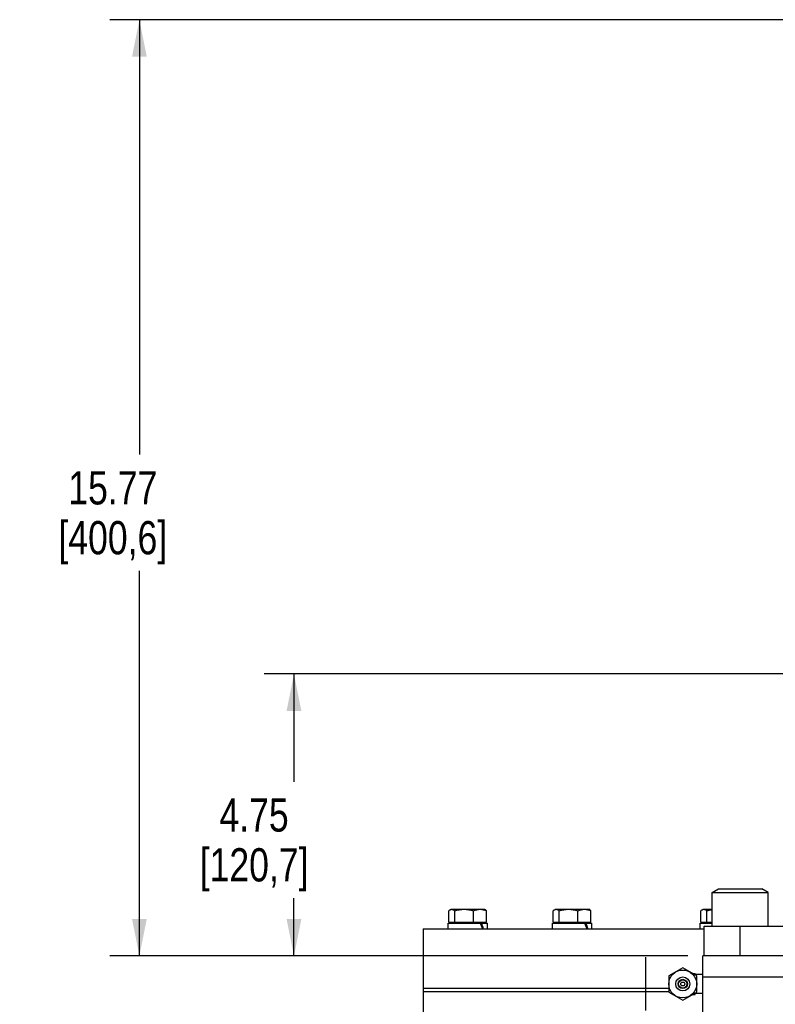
# Model space of a CAD drawing. Header units: inches. Extents: x 0 to 34, y 0 to 22.
# Tile 52 of 175: x 10.5 to 13.7, y 7.9 to 12. Entities that reach past the tile are written whole.
import ezdxf

# ---------------------------------------------------------------- set-up
doc = ezdxf.new("R2010")
doc.units = ezdxf.units.IN
doc.header["$LTSCALE"] = 1.87
doc.header["$MEASUREMENT"] = 0
doc.linetypes.add('CENTER', pattern=[0.6, 0.375, -0.075, 0.075, -0.075])
doc.layers.get('0').update_dxf_attribs({"linetype": 'CONTINUOUS'})
for name, color, linetype in [('3_ALL_AXES', 7, 'CONTINUOUS'), ('7_ALL_FEATURES', 7, 'CONTINUOUS'), ('DEFAULT_1', 7, 'CENTER')]:
    doc.layers.add(name, color=color, linetype=linetype)
doc.styles.get("Standard").update_dxf_attribs({"font": 'txt', "width": 0.8})
doc.dimstyles.new('DIMSTYLE_2', dxfattribs={"dimtxt": 0.14, "dimasz": 0.156, "dimexe": 0.125, "dimexo": 0.0625, "dimgap": 0.07, "dimtad": 0, "dimtih": 1, "dimtoh": 1, "dimlfac": 4, "dimzin": 4, "dimdsep": 46, "dimtxsty": 'Standard', "dimblk": '_FILLED', "dimblk1": '_FILLED', "dimblk2": '_FILLED', "dimcen": 0.09, "dimadec": 0, "dimazin": 0, "dimtp": 0.001, "dimtm": 0.001, "dimtfac": 1, "dimtofl": 0, "dimtmove": 0, "dimatfit": 3, "dimldrblk": '_FILLED', "dimfxl": 0, "dimtolj": 1, "dimtzin": 4, "dimarcsym": 0})

# ---------------------------------------------------------------- blocks, each defined once
blk = doc.blocks.new('_FILLED')
at = {"color": 0, "linetype": 'ByBlock'}
blk.add_solid([(0, 0), (-1, 0.2), (-1, -0.2)], dxfattribs=at)
blk = doc.blocks.new('*D7')
at = {"color": 2, "linetype": 'Continuous'}
for p, q in [((14.9634, 9.2916), (11.5227, 9.2916)), ((11.6477, 9.2916), (11.6477, 8.8379)), ((11.6477, 8.1041), (11.6477, 8.3479)), ((13.3066, 8.1041), (11.5227, 8.1041))]:
    blk.add_line(p, q, dxfattribs=at)
at = {"color": 2, "linetype": 'Continuous', "xscale": 0.156, "yscale": 0.156, "zscale": 0.156}
for p, rotation in [((11.6477, 9.2916), 90), ((11.6477, 8.1041), 270)]:
    blk.add_blockref('_FILLED', p, dxfattribs=dict(at, rotation=rotation))
at = {"color": 2, "linetype": 'Continuous', "insert": (11.4797, 8.7679), "char_height": 0.14, "width": 0.784, "attachment_point": 2, "line_spacing_factor": 0.9}
blk.add_mtext('4.75\\P[120,7]', dxfattribs=at)
blk = doc.blocks.new('*D8')
at = {"color": 2, "linetype": 'Continuous'}
for p, q in [((14.304, 12.0471), (10.8718, 12.0471)), ((10.9968, 12.0471), (10.9968, 10.2156)), ((10.9968, 8.1041), (10.9968, 9.7256)), ((13.3066, 8.1041), (10.8718, 8.1041))]:
    blk.add_line(p, q, dxfattribs=at)
at = {"color": 2, "linetype": 'Continuous', "xscale": 0.156, "yscale": 0.156, "zscale": 0.156}
for p, rotation in [((10.9968, 12.0471), 90), ((10.9968, 8.1041), 270)]:
    blk.add_blockref('_FILLED', p, dxfattribs=dict(at, rotation=rotation))
at = {"color": 2, "linetype": 'Continuous', "insert": (10.8848, 10.1456), "char_height": 0.14, "width": 0.784, "attachment_point": 2, "line_spacing_factor": 0.9}
blk.add_mtext('15.77\\P[400,6]', dxfattribs=at)

msp = doc.modelspace()

# ---------------------------------------------------------------- linework, layer by layer
at = {"color": 7, "linetype": 'Continuous'}
for p, q in [((12.192342, 7.952986), (12.192342, 7.798396)), ((13.225941, 7.952986), (12.192342, 7.952986))]:
    msp.add_line(p, q, dxfattribs=at)
at = {"layer": '3_ALL_AXES', "color": 7, "linetype": 'Continuous'}
for p, q in [((13.408437, 8.370834), (13.435713, 8.386582)), ((13.435713, 8.386582), (13.617381, 8.386582)), ((13.644657, 8.370834), (13.617381, 8.386582)), ((13.408437, 8.370834), (13.644657, 8.370834)), ((12.299925, 8.246111), (12.299925, 8.294331)), ((12.305337, 8.298567), (12.308877, 8.300611)), ((12.308878, 8.300611), (12.449502, 8.300611)), ((12.324339, 8.246111), (12.324339, 8.294331)), ((12.403604, 8.246111), (12.403604, 8.294331)), ((12.453043, 8.298567), (12.449502, 8.300611)), ((12.458455, 8.246111), (12.458455, 8.294331)), ((12.739646, 8.246111), (12.739646, 8.294331)), ((12.745059, 8.298567), (12.748599, 8.300611)), ((12.7486, 8.300611), (12.889223, 8.300611)), ((12.764061, 8.246111), (12.764061, 8.294331)), ((12.843326, 8.246111), (12.843326, 8.294331)), ((12.892765, 8.298567), (12.889224, 8.300611)), ((12.898177, 8.246111), (12.898177, 8.294331)), ((13.361507, 8.246111), (13.361507, 8.294331)), ((13.366919, 8.298567), (13.37046, 8.300611)), ((13.370461, 8.300611), (13.408437, 8.300611)), ((13.385921, 8.246111), (13.385921, 8.294331)), ((12.192342, 8.218611), (12.192342, 7.952986)), ((12.192343, 8.218611), (13.375297, 8.218611)), ((12.29644, 8.218611), (12.29644, 8.242111)), ((12.299925, 8.246111), (12.458455, 8.246111)), ((12.308877, 8.242111), (12.308877, 8.246111)), ((12.449502, 8.242111), (12.449502, 8.246111)), ((12.46194, 8.218611), (12.46194, 8.242111)), ((12.736162, 8.218611), (12.736162, 8.242111)), ((12.739646, 8.246111), (12.898177, 8.246111)), ((12.748599, 8.242111), (12.748599, 8.246111)), ((12.889224, 8.242111), (12.889224, 8.246111)), ((12.901662, 8.218611), (12.901662, 8.242111)), ((13.358022, 8.218611), (13.358022, 8.242111)), ((13.361507, 8.246111), (13.408437, 8.246111)), ((13.37046, 8.242111), (13.37046, 8.246111)), ((13.284691, 8.05383), (13.225941, 8.019911)), ((13.343441, 8.019911), (13.284691, 8.05383)), ((13.225941, 8.019911), (13.225941, 7.952072)), ((13.369066, 8.026616), (13.336776, 8.026616)), ((13.343441, 7.952072), (13.343441, 8.019911)), ((12.192343, 7.968611), (13.225941, 7.968611)), ((13.225941, 7.952986), (12.192347, 7.952986)), ((13.225941, 7.952072), (13.284691, 7.918153)), ((13.284691, 7.918153), (13.343441, 7.952072)), ((13.369066, 7.945366), (13.336776, 7.945366))]:
    msp.add_line(p, q, dxfattribs=at)
for radius in [0.05875, 0.029528, 0.019625, 0.017392, 0.00825]:
    msp.add_circle((13.284691, 7.985991), radius, dxfattribs=at)
for points, knots in [([(12.299925, 8.294331), (12.300801, 8.295172), (12.302552, 8.296725), (12.304476, 8.298068), (12.305447, 8.29863)], [0, 0, 0, 0, 0.51985064, 1, 1, 1, 1]), ([(12.305447, 8.29863), (12.306497, 8.299238), (12.308139, 8.299995), (12.310434, 8.300522), (12.31157, 8.300611), (12.312132, 8.300611)], [0, 0, 0, 0, 0.51688773, 0.76088976, 1, 1, 1, 1]), ([(12.312132, 8.300611), (12.312649, 8.300611), (12.313695, 8.300536), (12.315806, 8.300089), (12.318448, 8.298964), (12.32148, 8.296924), (12.323385, 8.295246), (12.324339, 8.294331)], [0, 0, 0, 0, 0.11046954, 0.22287661, 0.45930182, 0.71781511, 1, 1, 1, 1]), ([(12.324339, 8.294331), (12.327559, 8.295283), (12.334046, 8.297027), (12.343918, 8.29904), (12.353909, 8.300318), (12.360619, 8.300611), (12.363971, 8.300611)], [0, 0, 0, 0, 0.25021377, 0.50026477, 0.75017306, 1, 1, 1, 1]), ([(12.363971, 8.300611), (12.367324, 8.300611), (12.374034, 8.300318), (12.384025, 8.29904), (12.393897, 8.297027), (12.400384, 8.295283), (12.403604, 8.294331)], [0, 0, 0, 0, 0.24982699, 0.49973533, 0.74978626, 1, 1, 1, 1]), ([(12.403604, 8.294331), (12.405817, 8.295276), (12.410273, 8.297011), (12.41711, 8.299029), (12.42404, 8.300315), (12.428707, 8.300611), (12.43103, 8.300611)], [0, 0, 0, 0, 0.25488866, 0.50605268, 0.75398783, 1, 1, 1, 1]), ([(12.43103, 8.300611), (12.433352, 8.300611), (12.43802, 8.300315), (12.44495, 8.299029), (12.451786, 8.297011), (12.456243, 8.295276), (12.458455, 8.294331)], [0, 0, 0, 0, 0.24601221, 0.49394741, 0.74511137, 1, 1, 1, 1]), ([(12.458455, 8.294331), (12.457579, 8.295172), (12.455828, 8.296725), (12.453904, 8.298068), (12.452933, 8.29863)], [0, 0, 0, 0, 0.51985064, 1, 1, 1, 1]), ([(12.739646, 8.294331), (12.740523, 8.295172), (12.742274, 8.296725), (12.744198, 8.298068), (12.745169, 8.29863)], [0, 0, 0, 0, 0.51985064, 1, 1, 1, 1]), ([(12.745169, 8.29863), (12.746219, 8.299238), (12.747861, 8.299995), (12.750156, 8.300522), (12.751292, 8.300611), (12.751854, 8.300611)], [0, 0, 0, 0, 0.51688773, 0.76088976, 1, 1, 1, 1]), ([(12.751854, 8.300611), (12.752371, 8.300611), (12.753417, 8.300536), (12.755527, 8.300089), (12.75817, 8.298964), (12.761202, 8.296924), (12.763107, 8.295246), (12.764061, 8.294331)], [0, 0, 0, 0, 0.11046954, 0.22287661, 0.45930182, 0.71781511, 1, 1, 1, 1]), ([(12.764061, 8.294331), (12.767281, 8.295283), (12.773768, 8.297027), (12.78364, 8.29904), (12.793631, 8.300318), (12.800341, 8.300611), (12.803693, 8.300611)], [0, 0, 0, 0, 0.25021377, 0.50026477, 0.75017306, 1, 1, 1, 1]), ([(12.803693, 8.300611), (12.807046, 8.300611), (12.813756, 8.300318), (12.823747, 8.29904), (12.833619, 8.297027), (12.840106, 8.295283), (12.843326, 8.294331)], [0, 0, 0, 0, 0.24982699, 0.49973533, 0.74978626, 1, 1, 1, 1]), ([(12.843326, 8.294331), (12.845539, 8.295276), (12.849995, 8.297011), (12.856831, 8.299029), (12.863761, 8.300315), (12.868429, 8.300611), (12.870752, 8.300611)], [0, 0, 0, 0, 0.25488866, 0.50605268, 0.75398783, 1, 1, 1, 1]), ([(12.870752, 8.300611), (12.873074, 8.300611), (12.877742, 8.300315), (12.884672, 8.299029), (12.891508, 8.297011), (12.895964, 8.295276), (12.898177, 8.294331)], [0, 0, 0, 0, 0.24601221, 0.49394741, 0.74511137, 1, 1, 1, 1]), ([(12.898177, 8.294331), (12.897301, 8.295172), (12.89555, 8.296725), (12.893626, 8.298068), (12.892655, 8.29863)], [0, 0, 0, 0, 0.51985064, 1, 1, 1, 1]), ([(13.361507, 8.294331), (13.362383, 8.295172), (13.364134, 8.296725), (13.366058, 8.298068), (13.367029, 8.29863)], [0, 0, 0, 0, 0.51985064, 1, 1, 1, 1]), ([(13.367029, 8.29863), (13.36808, 8.299238), (13.369722, 8.299995), (13.372017, 8.300522), (13.373153, 8.300611), (13.373714, 8.300611)], [0, 0, 0, 0, 0.51688773, 0.76088976, 1, 1, 1, 1]), ([(13.373714, 8.300611), (13.374232, 8.300611), (13.375277, 8.300536), (13.377388, 8.300089), (13.380031, 8.298964), (13.383062, 8.296924), (13.384968, 8.295246), (13.385921, 8.294331)], [0, 0, 0, 0, 0.11046954, 0.22287661, 0.45930182, 0.71781511, 1, 1, 1, 1]), ([(13.385921, 8.294331), (13.387767, 8.294876), (13.395172, 8.296952), (13.402719, 8.298549), (13.408427, 8.299366)], [0, 0, 0, 0, 0.25021818, 1, 1, 1, 1])]:
    msp.add_open_spline(points, degree=3, knots=knots, dxfattribs=at)
at = {"layer": '7_ALL_FEATURES', "color": 7, "linetype": 'Continuous'}
for p, q in [((13.408437, 8.229102), (13.408437, 8.370834)), ((13.644657, 8.229102), (13.644657, 8.370834)), ((12.29644, 8.242111), (12.46194, 8.242111)), ((12.736162, 8.242111), (12.901662, 8.242111)), ((13.358022, 8.242111), (13.408437, 8.242111)), ((13.375297, 8.104102), (13.375297, 8.229102)), ((13.375297, 8.229102), (14.720297, 8.229102)), ((13.526547, 8.104102), (13.526547, 8.229102)), ((13.369066, 7.721196), (13.369066, 8.104102)), ((14.727334, 8.104102), (13.369066, 8.104102)), ((13.325332, 8.030366), (13.336776, 8.030366)), ((13.336776, 8.023759), (13.336776, 8.030366)), ((13.369066, 8.026616), (13.336776, 8.026616)), ((14.727334, 8.015394), (13.369066, 8.015394)), ((13.325332, 7.941616), (13.336776, 7.941616)), ((13.336776, 7.941616), (13.336776, 7.948224)), ((13.369066, 7.945366), (13.336776, 7.945366))]:
    msp.add_line(p, q, dxfattribs=at)
for centre, start_param, end_param in [((12.37919, 8.222941), -1.76577779, -1.60141068), ((12.37919, 8.234691), -1.84799015, -1.68376979), ((12.818912, 8.222941), -1.76577779, -1.60141068), ((12.818912, 8.234691), -1.84799015, -1.68376979)]:
    msp.add_ellipse(centre, major_axis=(-0.065155, 0.141386), ratio=0.36081222, start_param=start_param, end_param=end_param, dxfattribs=at)
at = {"layer": 'DEFAULT_1', "color": 7, "linetype": 'CENTER'}
msp.add_line((13.129842, 7.874821), (13.129842, 8.098579), dxfattribs=at)

# ---------------------------------------------------------------- dimensions: what is measured, and where the dimension line sits
at = {"color": 2, "linetype": 'Continuous'}
for base, p2, picture, middle in [((10.996776, 12.047102), (14.366547, 12.047102), '*D8', (10.996776, 9.970602)), ((11.647724, 9.291602), (15.025922, 9.291602), '*D7', (11.647724, 8.592852))]:
    dim = msp.add_linear_dim(base=base, p1=(13.369066, 8.104102), p2=p2, angle=90, dimstyle='DIMSTYLE_2', dxfattribs=at)
    dim.commit()
    dim.dimension.update_dxf_attribs({"geometry": picture, "text_midpoint": middle, "dimtype": 160})

doc.saveas('drawing.dxf')
